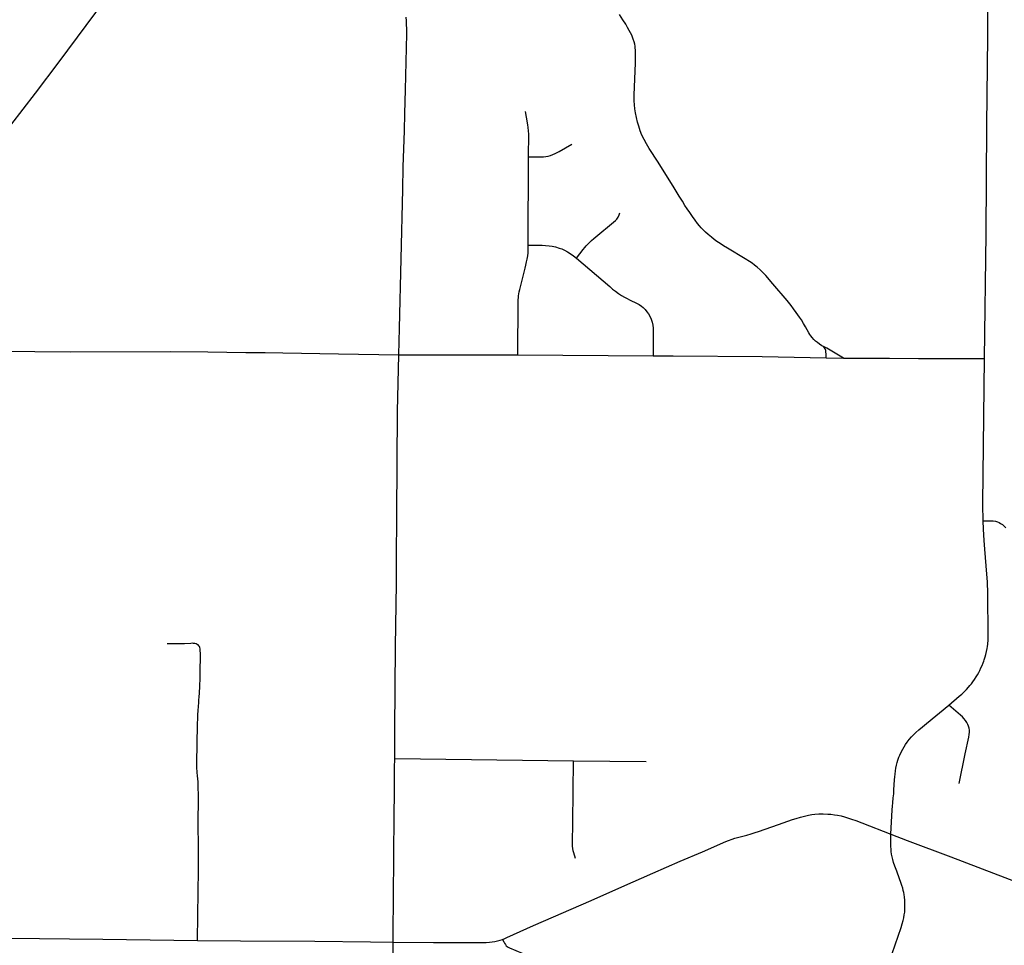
# Model space of a CAD drawing. Extents: x 1410746 to 1533160, y 578873 to 704954.
# Tile 15 of 227: x 1455730 to 1464713, y 603743 to 612188. Entities that reach past the tile are written whole.
import ezdxf

# ---------------------------------------------------------------- set-up
doc = ezdxf.new("R2010")
doc.units = 0
doc.header["$MEASUREMENT"] = 0
doc.layers.add('MC_STREETS', color=254, linetype='CONTINUOUS')

msp = doc.modelspace()

# ---------------------------------------------------------------- linework, layer by layer
at = {"layer": 'MC_STREETS'}
for p, q in [((1460369.19765, 610131.16865), (1460372.19885, 610938.2259)), ((1464533.506375, 609095.852175), (1464546.411525, 610233.343975)), ((1457794.422325, 609153.147525), (1457969.559925, 609151.389625)), ((1457969.559925, 609151.389625), (1458129.93705, 609148.838275)), ((1460275.0635, 609129.5536), (1461509.712875, 609120.658675)), ((1463089.012475, 609103.741725), (1463246.256425, 609101.46175)), ((1463246.256425, 609101.46175), (1463664.9542, 609099.7256)), ((1459151.64995, 605446.6628), (1459153.2583, 605704.76405)), ((1459149.772, 605261.757225), (1459150.588975, 605361.9966)), ((1459150.588975, 605361.9966), (1459151.64995, 605446.6628)), ((1459151.64995, 605446.6628), (1460781.3378, 605426.383025)), ((1460781.3378, 605426.383025), (1461446.61545, 605419.117375)), ((1457351.39495, 603787.06315), (1457743.662125, 603784.44945))]:
    msp.add_line(p, q, dxfattribs=at)
for points in [[(1453971.671775, 609195.921), (1454185.75395, 609457.7564), (1454384.064, 609698.7907), (1454897.701725, 610315.98495), (1455504.918075, 611044.35445), (1455650.633025, 611226.621425), (1455873.66895, 611516.389025), (1456089.242325, 611804.2264), (1456504.795625, 612361.276125), (1456626.33345, 612524.229225), (1457030.60135, 613067.3062), (1457266.717325, 613383.885625), (1457468.008275, 613649.0698), (1457578.45885, 613793.30575), (1458151.5151, 614527.91845)], [(1464546.411525, 610233.343975), (1464554.4609, 611221.85845), (1464561.748875, 612035.0607), (1464562.12785, 612432.32735), (1464564.74525, 612786.89455), (1464570.405825, 613724.06665), (1464574.10065, 614467.53905)], [(1459187.8641, 609131.862325), (1459194.08325, 609372.27635), (1459223.948675, 610638.359125), (1459229.9844, 610845.691), (1459241.580075, 611172.617875), (1459244.728575, 611331.9954), (1459249.754925, 611549.4437), (1459261.149525, 612060.43025), (1459261.14385, 612105.670025), (1459260.0766, 612144.629975), (1459258.53965, 612178.33185), (1459256.1091, 612210.623525)], [(1463061.85245, 609206.469575), (1463049.55885, 609212.957875), (1463028.04505, 609227.47115), (1463008.40945, 609242.83815), (1462991.50575, 609256.156225), (1462975.455775, 609271.523225), (1462961.283975, 609287.2317), (1462948.13665, 609303.623175), (1462938.404225, 609317.111975), (1462929.69625, 609330.2593), (1462913.3048, 609358.09065), (1462898.2685, 609385.5746), (1462880.480775, 609416.2813), (1462861.204325, 609448.467675), (1462843.8118, 609474.53835), (1462814.81265, 609516.61485), (1462789.422025, 609551.554075), (1462767.93765, 609579.7659), (1462732.5644, 609624.904775), (1462602.356075, 609778.116575), (1462536.166825, 609854.28845), (1462509.90815, 609882.06625), (1462486.036625, 609905.937775), (1462457.824825, 609930.894375), (1462435.03835, 609949.123525), (1462411.60085, 609966.050625), (1462389.68245, 609980.80755), (1462349.0062, 610005.7498), (1462187.642525, 610102.118325), (1462149.8821, 610125.772825), (1462120.1512, 610144.87005), (1462091.28835, 610165.05235), (1462065.029675, 610184.149575), (1462041.592175, 610202.812775), (1462010.7762, 610228.4204), (1461987.1217, 610249.47075), (1461964.76925, 610271.17215), (1461947.62515, 610289.618325), (1461933.30225, 610306.111375), (1461915.2901, 610327.161725), (1461891.20155, 610358.62875), (1461867.330025, 610392.699925), (1461842.59045, 610429.8093), (1461820.021, 610463.66345), (1461799.404675, 610493.611375), (1461775.53315, 610532.022825), (1461747.32135, 610576.7277), (1461700.66335, 610652.55235), (1461554.3092, 610886.92735), (1461472.27795, 611014.2711), (1461447.27795, 611056.979425), (1461426.705025, 611094.219025), (1461407.4342, 611135.625275), (1461392.0696, 611175.469025), (1461379.048775, 611215.8336), (1461367.59045, 611253.073175), (1461356.91335, 611296.12875), (1461348.2328, 611337.448175), (1461341.9828, 611375.98985), (1461338.16335, 611410.36485), (1461336.080025, 611448.5593), (1461336.080025, 611498.212075), (1461346.7082, 611793.12765), (1461347.969825, 611835.9019), (1461347.73735, 611856.592325), (1461347.73735, 611889.604025), (1461347.0996, 611911.523425), (1461345.877525, 611930.055), (1461343.60485, 611948.024975), (1461340.583525, 611965.937025), (1461335.642925, 611986.4373), (1461328.234475, 612010.266), (1461321.932425, 612027.69525), (1461314.311275, 612046.2469), (1461303.1018, 612068.1462), (1461291.013, 612090.928925), (1461276.59945, 612117.4313), (1461258.46625, 612146.723375), (1461232.8938, 612186.94185), (1461202.671825, 612234.13465)], [(1460372.19885, 610938.2259), (1460373.478375, 611142.952525), (1460371.7927, 611174.41845), (1460368.983225, 611203.6368), (1460365.3278, 611228.160525), (1460352.35415, 611297.8339), (1460344.66605, 611349.72855)], [(1460372.19885, 610938.2259), (1460490.912375, 610937.5252), (1460509.662375, 610938.219625), (1460530.1485, 610940.6502), (1460551.32905, 610944.469625), (1460572.856825, 610949.677975), (1460593.69015, 610957.31685), (1460614.8707, 610965.997425), (1460634.31515, 610975.372425), (1460652.717925, 610985.094625), (1460767.5299, 611053.445725)], [(1460811.016725, 610013.741725), (1460870.641225, 610090.335125), (1460884.90365, 610108.623825), (1460898.227525, 610124.773975), (1460912.3589, 610139.712875), (1460929.31655, 610156.670525), (1460947.081725, 610172.820675), (1460966.86565, 610190.585825), (1461164.3012, 610355.7211), (1461176.817575, 610368.6412), (1461189.333925, 610386.406375), (1461198.620275, 610406.9978), (1461205.484075, 610427.1855)], [(1460275.0635, 609129.5536), (1460278.308275, 609614.057425), (1460279.161075, 609633.95595), (1460280.298125, 609651.8646), (1460282.003725, 609669.773275), (1460284.27785, 609685.6921), (1460288.254, 609705.022875), (1460293.3743, 609726.341925), (1460342.2678, 609921.63165), (1460348.8059, 609949.77385), (1460355.0597, 609978.2003), (1460360.46075, 610004.35265), (1460365.008975, 610033.347625), (1460367.851625, 610060.0685), (1460368.988675, 610085.936575), (1460369.19765, 610131.16865)], [(1460369.19765, 610131.16865), (1460495.828775, 610130.74915), (1460528.38085, 610129.447075), (1460559.196825, 610126.408875), (1460588.9522, 610121.9477), (1460618.022475, 610114.68015), (1460650.32275, 610104.99005), (1460675.3555, 610096.107475), (1460700.791975, 610084.80235), (1460728.247225, 610070.671), (1460753.27995, 610055.7321), (1460783.9651, 610035.027275), (1460811.016725, 610013.741725)], [(1460811.016725, 610013.741725), (1461113.008125, 609752.825175), (1461139.5085, 609730.30515), (1461165.11615, 609709.905825), (1461192.025875, 609689.506525), (1461218.935575, 609672.145425), (1461247.581425, 609655.652375), (1461316.6036, 609621.298), (1461338.72725, 609611.381525), (1461362.16475, 609599.662775), (1461380.82795, 609588.812075), (1461402.0953, 609573.621125), (1461417.06895, 609561.7312), (1461435.579075, 609543.8746), (1461452.442525, 609523.2739), (1461466.331425, 609503.308625), (1461478.050175, 609484.2114), (1461491.505025, 609455.56555), (1461500.619625, 609427.787775), (1461505.82795, 609400.444025), (1461508.432125, 609373.100275), (1461509.5165, 609348.359725), (1461509.320725, 609217.432025), (1461509.712875, 609120.658675)], [(1453971.671775, 609195.921), (1453984.35985, 609186.00125), (1453994.740975, 609180.695325), (1454004.3959, 609177.3893), (1454015.041875, 609175.389425), (1454031.8824, 609173.313175), (1454049.1843, 609172.390425), (1454454.286725, 609167.0566), (1455082.58455, 609163.988625), (1455539.6962, 609162.406475), (1456193.84795, 609158.752825), (1457103.5364, 609161.8845), (1457447.75315, 609158.143175), (1457794.422325, 609153.147525)], [(1458129.93705, 609148.838275), (1458638.2608, 609139.995925), (1459187.8641, 609131.862325)], [(1459153.2583, 605704.76405), (1459159.1605, 606468.22625), (1459166.405275, 607044.45665), (1459168.1848, 607265.555475), (1459170.084475, 607668.400725), (1459178.0508, 608612.23675), (1459187.8641, 609131.862325)], [(1459187.8641, 609131.862325), (1459520.649825, 609130.3948), (1460066.107725, 609130.77175), (1460275.0635, 609129.5536)], [(1463246.256425, 609101.46175), (1463094.806125, 609189.907375), (1463061.85245, 609206.469575)], [(1463089.012475, 609103.741725), (1463087.0446, 609130.270125), (1463085.0737, 609162.588275), (1463083.537, 609170.784), (1463080.975825, 609178.979725), (1463077.550025, 609185.3625), (1463071.75205, 609193.8683), (1463061.85245, 609206.469575)], [(1461509.712875, 609120.658675), (1461690.95, 609120.076825), (1462505.0325, 609115.6235), (1463089.012475, 609103.741725)], [(1463664.9542, 609099.7256), (1463930.4768, 609097.846225), (1464533.506375, 609095.852175)], [(1464520.3446, 607615.274375), (1464519.228725, 607664.373475), (1464517.927275, 607713.473225), (1464518.0273, 607777.199675), (1464520.572925, 608034.19505), (1464533.506375, 609095.852175)], [(1464520.3446, 607615.274375), (1464590.336575, 607615.831975), (1464611.8207, 607614.691225), (1464631.21345, 607611.83935), (1464649.8457, 607606.51585), (1464664.675425, 607600.241725), (1464679.505175, 607592.256475), (1464695.855925, 607581.0391), (1464711.826425, 607566.96985), (1464726.466025, 607551.95)], [(1464553.264075, 607129.212175), (1464534.81085, 607358.343175), (1464529.602525, 607435.4265), (1464523.699725, 607538.5515), (1464520.3446, 607615.274375)], [(1464525.936575, 606335.24555), (1464529.867025, 606347.597375), (1464537.78295, 606374.3857), (1464544.1194, 606397.544), (1464550.8618, 606424.8272), (1464555.7865, 606449.912475), (1464558.9859, 606469.32735), (1464561.9295, 606492.1015), (1464564.9677, 606529.210875), (1464566.456325, 606565.011875), (1464566.269775, 606603.646625), (1464566.008325, 606631.704225), (1464563.575125, 606892.82905), (1464562.626725, 606952.2947), (1464561.8244, 606988.761), (1464560.554725, 607022.864425), (1464558.178575, 607060.896425), (1464553.264075, 607129.212175)], [(1457365.3848, 605980.465825), (1457367.4758, 606009.848075), (1457370.22125, 606044.01275), (1457371.262925, 606062.76275), (1457372.825425, 606090.1065), (1457373.867075, 606115.88775), (1457375.69, 606171.0961), (1457377.2525, 606216.148175), (1457378.03375, 606408.335675), (1457377.7468, 606431.2283), (1457376.389675, 606448.6447), (1457374.354, 606459.275475), (1457370.5088, 606468.096775), (1457365.080325, 606476.013325), (1457356.9376, 606483.703675), (1457348.568675, 606488.905975), (1457339.295, 606493.203525), (1457327.759475, 606496.37015), (1457316.6763, 606497.95345), (1457305.140775, 606498.405825), (1457290.6648, 606498.17965), (1457234.796625, 606493.8821), (1457216.249275, 606493.203525), (1457196.571025, 606492.97735), (1457163.7739, 606492.298775), (1457075.689825, 606494.47775)], [(1464440.84575, 606168.8556), (1464455.5758, 606191.343375), (1464467.48035, 606210.9502), (1464479.0119, 606231.208925), (1464489.263075, 606250.508725), (1464500.033425, 606273.65245), (1464510.03815, 606294.91545), (1464521.1309, 606321.7456), (1464525.936575, 606335.24555)], [(1464207.163425, 605935.219525), (1464302.38525, 606015.239), (1464324.063975, 606035.115175), (1464345.157725, 606055.16725), (1464368.599, 606078.340575), (1464386.190625, 606097.6711), (1464399.584825, 606112.97975), (1464413.547075, 606130.35), (1464426.6405, 606148.4385), (1464440.84575, 606168.8556)], [(1457351.39495, 603787.06315), (1457354.5506, 604017.939475), (1457362.3631, 604433.30405), (1457360.202275, 604644.39875), (1457359.3249, 604845.63045), (1457360.202275, 605098.3918), (1457358.45685, 605202.401275), (1457357.5888, 605234.519325), (1457355.852675, 605261.863075), (1457351.946425, 605290.0749), (1457348.90825, 605320.89085), (1457345.87935, 605367.055), (1457344.577275, 605415.666125), (1457345.436025, 605461.9499), (1457347.61545, 605527.21125), (1457348.483525, 605603.60015), (1457352.722925, 605732.966475), (1457355.668175, 605842.50715), (1457357.986775, 605888.27925), (1457360.0882, 605919.20675), (1457363.913275, 605961.8619), (1457365.3848, 605980.465825)], [(1463678.0244, 604758.3832), (1463689.88545, 604979.119275), (1463692.548275, 605012.039875), (1463695.447725, 605042.247625), (1463700.255375, 605088.046925), (1463703.47415, 605124.526575), (1463706.3353, 605160.648575), (1463711.964175, 605252.05555), (1463714.17465, 605279.64795), (1463716.4256, 605303.9588), (1463720.217825, 605333.951975), (1463724.354825, 605360.152925), (1463729.181325, 605386.0091), (1463735.04205, 605410.4863), (1463742.281775, 605433.92925), (1463751.590025, 605459.09595), (1463759.620425, 605479.138875), (1463768.995425, 605499.7118), (1463785.7202, 605532.52755), (1463798.162075, 605554.138875), (1463810.9225, 605574.19095), (1463826.05585, 605595.9614), (1463845.017075, 605620.4386), (1463866.391525, 605644.9158), (1463886.731725, 605666.29025), (1463905.003425, 605684.217225), (1463931.893875, 605709.383925), (1463965.33455, 605737.9981), (1464001.533225, 605767.64655), (1464207.163425, 605935.219525)], [(1464299.7211, 605220.96985), (1464355.9434, 605489.13545), (1464389.527225, 605641.691675), (1464393.496025, 605665.193475), (1464394.884925, 605686.374025), (1464393.84325, 605706.512925), (1464391.4127, 605723.874025), (1464386.204375, 605741.58235), (1464379.954375, 605758.249025), (1464370.9266, 605776.304575), (1464359.46825, 605794.70735), (1464344.884925, 605813.11015), (1464329.954375, 605829.08235), (1464313.21615, 605844.283975), (1464207.163425, 605935.219525)], [(1460801.22705, 604534.216625), (1460785.949275, 604586.29995), (1460780.74095, 604605.04995), (1460776.22705, 604627.6194), (1460774.143725, 604647.41105), (1460773.10205, 604672.06385), (1460776.574275, 604866.8555), (1460781.3378, 605426.383025)], [(1459146.8426, 604933.302375), (1459148.186825, 605132.692925), (1459149.772, 605261.757225)], [(1459137.63125, 603773.384875), (1459137.522575, 603855.769925), (1459140.968, 604180.93245), (1459146.8426, 604933.302375)], [(1460135.6942, 603797.688525), (1460155.62395, 603805.93695), (1460174.3033, 603813.9778), (1460417.75465, 603923.323875), (1460942.494225, 604153.5322), (1461222.864075, 604276.816575), (1461507.07755, 604400.1468), (1461755.51505, 604511.3447), (1461959.1609, 604597.2822), (1462171.14005, 604688.948875), (1462197.44215, 604699.886375), (1462228.69215, 604712.12595), (1462255.25465, 604720.7197), (1462328.1459, 604739.75265), (1462363.587975, 604748.8447), (1462403.69215, 604759.7822), (1462440.4109, 604771.761375), (1462471.400475, 604782.43845), (1462652.650475, 604846.24055), (1462781.026725, 604890.235025), (1462814.1088, 604900.667625), (1462853.431725, 604912.12595), (1462890.6713, 604922.0218), (1462927.39005, 604930.355125), (1462955.775475, 604935.56345), (1462984.681725, 604939.2093), (1463020.0984, 604941.81345), (1463059.4213, 604942.3343), (1463102.12965, 604941.0322), (1463131.556725, 604938.68845), (1463163.587975, 604935.042625), (1463191.712975, 604930.355125), (1463223.386825, 604923.47195), (1463254.7338, 604915.511375), (1463283.64005, 604906.6572), (1463317.70095, 604895.297875), (1463358.119225, 604880.61555), (1463414.44355, 604859.43385), (1463678.0244, 604758.3832)], [(1463688.579, 603668.698125), (1463744.5686, 603825.9898), (1463771.651925, 603906.979375), (1463782.0686, 603939.791875), (1463789.8811, 603969.479375), (1463795.870675, 603994.7398), (1463800.558175, 604021.5627), (1463803.880525, 604045.665375), (1463805.757875, 604067.5665), (1463806.6054, 604088.37365), (1463806.781275, 604112.642675), (1463806.046825, 604133.737675), (1463804.464425, 604156.198125), (1463802.290375, 604184.016225), (1463799.3592, 604205.511575), (1463795.565975, 604225.975175), (1463791.310025, 604244.1193), (1463786.108775, 604263.479425), (1463778.683175, 604289.53145), (1463770.089425, 604315.0523), (1463757.329, 604350.9898), (1463731.026925, 604420.260625), (1463713.579, 604466.6148), (1463702.6415, 604499.4273), (1463694.829, 604525.034925), (1463688.37065, 604550.48105), (1463684.151925, 604575.29535), (1463681.310975, 604600.250525), (1463679.3605, 604620.622), (1463677.6415, 604645.087), (1463676.339425, 604679.462), (1463676.7599, 604718.57845), (1463678.0244, 604758.3832)], [(1463678.0244, 604758.3832), (1463826.86025, 604700.034925), (1464226.34915, 604551.939125), (1465004.940475, 604253.244475)], [(1453777.324925, 603823.9901), (1454052.47105, 603823.896375), (1454412.329225, 603820.620725), (1455163.29745, 603812.779575), (1455560.168425, 603808.054875), (1455912.027475, 603805.80765), (1456184.08815, 603802.8693), (1456488.93505, 603799.64055), (1457351.39495, 603787.06315)], [(1457743.662125, 603784.44945), (1458423.69235, 603780.00095), (1458931.405825, 603774.4828), (1459137.63125, 603773.384875)], [(1459119.04105, 601747.71225), (1459120.57255, 601978.336775), (1459125.819, 602570.1301), (1459129.664025, 602891.277025), (1459134.336375, 603478.011525), (1459137.63125, 603773.384875)], [(1459137.63125, 603773.384875), (1459503.81115, 603770.2524), (1459807.484825, 603768.2588), (1459950.50405, 603768.8118), (1459986.542875, 603770.2278), (1460015.188725, 603772.311125), (1460039.9283, 603774.9153), (1460063.886625, 603778.561125), (1460089.9283, 603784.029875), (1460114.9283, 603790.8007), (1460135.6942, 603797.688525)], [(1460135.6942, 603797.688525), (1460145.657475, 603774.9153), (1460152.688725, 603762.6757), (1460161.02205, 603750.1757), (1460169.6158, 603739.75905), (1460177.949125, 603731.4257), (1460186.542875, 603725.436125), (1460198.261625, 603719.186125), (1460487.431325, 603597.723075)]]:
    msp.add_lwpolyline(points, dxfattribs=at)

doc.saveas('drawing.dxf')
